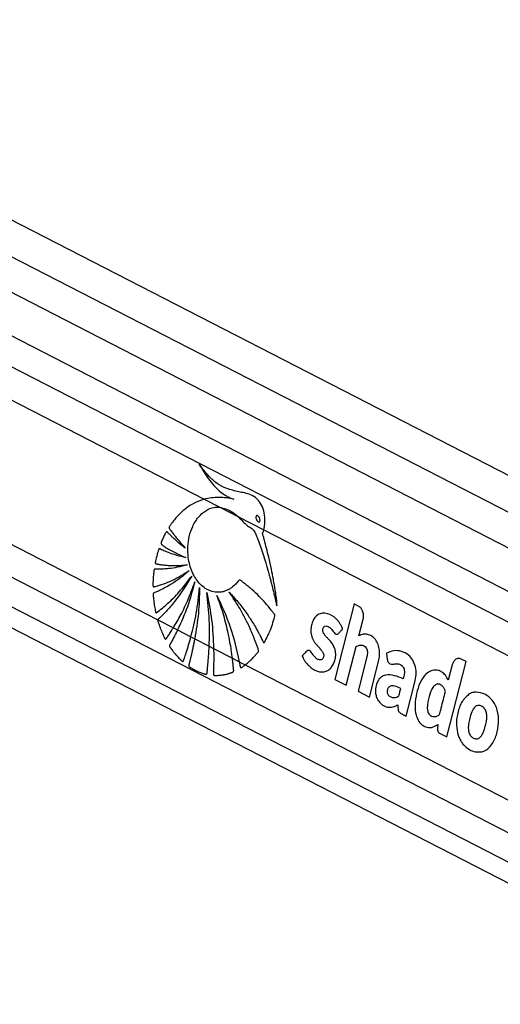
# Model space of a CAD drawing. Header units: millimetres. Extents: x 20 to 22981, y 40 to 19992.
# Tile 144 of 158: x 18002 to 18175, y 7551 to 7905. Entities that reach past the tile are written whole.
import ezdxf

# ---------------------------------------------------------------- set-up
doc = ezdxf.new("R2010")
doc.units = ezdxf.units.MM
doc.header["$LTSCALE"] = 2

msp = doc.modelspace()

# ---------------------------------------------------------------- linework, layer by layer
at = {"color": 7, "linetype": 'Continuous', "lineweight": 25}
for p, q in [((19059.57, 7287.66), (17858.58, 7904.86)), ((19035.15, 7274.09), (17844.52, 7885.97)), ((17829.48, 7773.2), (18874.59, 7236.12)), ((18068.05, 7732.44), (18073.71, 7729.53)), ((18073.71, 7729.53), (18080.41, 7726.09)), ((18080.41, 7726.09), (18089.55, 7721.39)), ((18089.55, 7721.39), (18820.95, 7345.51)), ((18122.08, 7694.73), (18115.11, 7667.62)), ((18123.83, 7693.83), (18122.08, 7694.73)), ((18051.41, 7689.04), (18057.01, 7686.16)), ((18123.8, 7683.28), (18125.34, 7689.27)), ((18057.01, 7686.16), (18058.52, 7685.38)), ((18058.52, 7685.38), (18063.33, 7682.91)), ((18063.33, 7682.91), (18064.7, 7682.21)), ((18064.7, 7682.21), (18069.92, 7679.53)), ((18069.92, 7679.53), (18071.5, 7678.71)), ((18071.5, 7678.71), (18078.26, 7675.24)), ((18119.23, 7665.51), (18122.8, 7679.41)), ((18133.73, 7677.05), (18134.01, 7674.84)), ((18078.26, 7675.24), (18080.73, 7673.97)), ((18080.73, 7673.97), (18082.89, 7672.86)), ((18126.67, 7675.7), (18123.48, 7663.32)), ((18127.6, 7661.21), (18130.78, 7673.59)), ((18155.42, 7646.91), (18162.39, 7674.02)), ((18162.39, 7674.02), (18160.62, 7674.92)), ((18082.89, 7672.86), (18809.01, 7299.7)), ((18157.41, 7672.81), (18155.99, 7667.29)), ((18115.11, 7667.62), (18119.23, 7665.51)), ((18140.85, 7654.4), (18143.97, 7666.57)), ((18123.48, 7663.32), (18127.6, 7661.21)), ((18152.17, 7651.37), (18152.11, 7649.72)), ((18152.87, 7648.22), (18155.42, 7646.91))]:
    msp.add_line(p, q, dxfattribs=at)
at = {"color": 8, "linetype": 'Continuous', "lineweight": 25}
for p, q in [((17846.72, 7897.75), (19047.23, 7280.8)), ((17849.28, 7867.99), (19020.62, 7266.02)), ((17849.75, 7856.64), (18836.68, 7349.45)), ((17849.75, 7844.62), (18068.05, 7732.44)), ((17845.56, 7794.83), (18051.41, 7689.04)), ((17840.97, 7785.45), (18819.41, 7282.62)), ((17835.08, 7777.89), (18929.55, 7215.44))]:
    msp.add_line(p, q, dxfattribs=at)
at = {"color": 7, "linetype": 'Continuous', "lineweight": 25}
for centre, radius, start, end in [((18166.14, 7657.89), 5.16, 100.3282, 105.022), ((18170, 7651.03), 11.03, 198.5437, 202.3158)]:
    msp.add_arc(centre, radius, start, end, dxfattribs=at)
for points, knots in [([(18089.55, 7721.39), (18089.6, 7721.57), (18089.65, 7721.8), (18089.71, 7722.05), (18089.74, 7722.22), (18089.83, 7722.71), (18090.04, 7724.22), (18089.98, 7726.75), (18089.19, 7729.7), (18087.63, 7732.23), (18084.87, 7734.27), (18081.03, 7734.96), (18077.04, 7735.86), (18073.41, 7737.41), (18070.65, 7739.74), (18068.27, 7742.29), (18066.99, 7744.1), (18066.35, 7745.02)], [0, 0, 0, 0, 0.012824, 0.016029, 0.017632, 0.024042, 0.04973, 0.119058, 0.188311, 0.256944, 0.340978, 0.476074, 0.611696, 0.717447, 0.827134, 0.913109, 1, 1, 1, 1]), ([(18066.35, 7745.02), (18067.41, 7743.18), (18069.52, 7739.52), (18072.94, 7735.8), (18075.66, 7733.81), (18077.15, 7733.03), (18078.04, 7732.64), (18078.5, 7732.5), (18078.73, 7732.43)], [0, 0, 0, 0, 0.325675, 0.650339, 0.822905, 0.91105, 0.955444, 1, 1, 1, 1]), ([(19924.35, 7736.15), (19910.77, 7728.61), (19828.53, 7682.94), (19677.11, 7599.42), (19401.01, 7447.73), (18917.06, 7182.77), (18384.43, 6891.83), (17990.1, 6676.57), (17872.67, 6612.47)], [0, 0, 0, 0, 0.019985, 0.121052, 0.22212, 0.424256, 0.828547, 1, 1, 1, 1]), ([(18068.05, 7732.44), (18066.79, 7731.99), (18064.26, 7731.08), (18060.88, 7728.71), (18058.43, 7726.32), (18057.07, 7724.65), (18056.51, 7723.9), (18056.23, 7723.51), (18055.94, 7723.07), (18055.66, 7722.74), (18055.5, 7722.41), (18055.47, 7722.2), (18055.51, 7721.97), (18055.66, 7721.71), (18055.86, 7721.44), (18056.06, 7721.21), (18056.45, 7720.7), (18057.04, 7719.87), (18058.16, 7718.44), (18059.59, 7716.7), (18060.79, 7715.4), (18061.4, 7714.75)], [0, 0, 0, 0, 0.170321, 0.3431, 0.494952, 0.561808, 0.579327, 0.59685, 0.614378, 0.63513, 0.645402, 0.650074, 0.654865, 0.666912, 0.680629, 0.691342, 0.70081, 0.750688, 0.800565, 0.900282, 1, 1, 1, 1]), ([(18078.73, 7732.43), (18076.97, 7732.74), (18073.4, 7733.38), (18069.85, 7732.76), (18068.05, 7732.44)], [0, 0, 0, 0, 0.49392, 1, 1, 1, 1]), ([(18093.44, 7690.11), (18093.49, 7690.24), (18093.54, 7690.42), (18093.56, 7690.69), (18093.51, 7690.87), (18093.35, 7691.12), (18092.98, 7691.56), (18092.37, 7692.39), (18091.43, 7693.56), (18089.92, 7695.34), (18087.87, 7697.55), (18085.69, 7699.61), (18083.92, 7701.1), (18082.81, 7702.01), (18081.87, 7702.65), (18081.29, 7703.29), (18080.7, 7703.36), (18080.44, 7703.09), (18079.96, 7702.49), (18079.05, 7701.38), (18077.98, 7700.57), (18077.18, 7700.08), (18076.89, 7699.92), (18076.34, 7699.64), (18075.47, 7699.28), (18073.27, 7698.74), (18069.95, 7699.15), (18066.24, 7701.87), (18063.58, 7706.14), (18062.3, 7710.83), (18062.12, 7715.27), (18062.65, 7719.12), (18063.91, 7722.85), (18065.95, 7726.09), (18068.64, 7728.45), (18071.34, 7729.57), (18073.05, 7729.54), (18073.71, 7729.53)], [0, 0, 0, 0, 0.005222, 0.00705, 0.009524, 0.012096, 0.018903, 0.033777, 0.054996, 0.082593, 0.133161, 0.185648, 0.215166, 0.237428, 0.250526, 0.268263, 0.273769, 0.278869, 0.283861, 0.306281, 0.339443, 0.344858, 0.350272, 0.355686, 0.374083, 0.39607, 0.468653, 0.538305, 0.602711, 0.66846, 0.714341, 0.760165, 0.807683, 0.860647, 0.913453, 0.966526, 1, 1, 1, 1]), ([(18073.71, 7729.53), (18075.19, 7729.14), (18077.57, 7728.52), (18079.63, 7726.76), (18080.41, 7726.09)], [0, 0, 0, 0, 0.6208846, 1, 1, 1, 1]), ([(18086.85, 7726.39), (18086.82, 7726.35), (18086.75, 7726.26), (18086.7, 7726.06), (18086.7, 7725.77), (18086.8, 7725.32), (18087.06, 7724.78), (18087.39, 7724.39), (18087.68, 7724.23), (18087.84, 7724.21), (18087.98, 7724.26), (18088.04, 7724.33), (18088.07, 7724.36)], [0, 0, 0, 0, 0.054409, 0.108831, 0.182979, 0.304817, 0.522551, 0.753607, 0.828743, 0.904472, 0.959024, 1, 1, 1, 1]), ([(18088.07, 7724.36), (18088.1, 7724.4), (18088.16, 7724.49), (18088.22, 7724.69), (18088.22, 7724.97), (18088.12, 7725.42), (18087.87, 7725.96), (18087.54, 7726.35), (18087.25, 7726.51), (18087.09, 7726.54), (18086.94, 7726.49), (18086.88, 7726.42), (18086.85, 7726.39)], [0, 0, 0, 0, 0.054059, 0.108137, 0.18149, 0.301977, 0.518461, 0.74882, 0.824555, 0.900875, 0.955234, 1, 1, 1, 1]), ([(18080.41, 7726.09), (18080.87, 7725.64), (18081.51, 7725.02), (18082.3, 7724.18), (18082.81, 7723.66), (18083.65, 7722.88), (18084.84, 7722.2), (18086.19, 7721.12), (18086.81, 7719.44), (18087.32, 7718.24), (18087.63, 7717.43), (18087.77, 7717.06), (18087.83, 7716.9), (18087.85, 7716.83), (18087.86, 7716.8), (18087.87, 7716.79), (18087.87, 7716.78), (18087.87, 7716.78), (18089.26, 7713), (18090.61, 7708.56), (18091.94, 7703.53), (18092.35, 7701.95), (18092.74, 7700.37), (18093.13, 7698.79), (18093.51, 7697.21), (18093.89, 7695.64), (18094.13, 7694.58), (18094.25, 7694.06)], [0, 0, 0, 0, 0.061385, 0.084428, 0.107288, 0.130191, 0.194029, 0.247865, 0.293247, 0.336626, 0.356113, 0.364687, 0.36846, 0.370119, 0.37085, 0.371171, 0.371312, 0.371375, 0.371424, 0.699593, 0.742663, 0.785721, 0.828754, 0.871748, 0.914688, 0.957557, 1, 1, 1, 1]), ([(18061.4, 7714.75), (18060.8, 7715.21), (18059.59, 7716.14), (18058.09, 7717.44), (18056.89, 7718.55), (18056.12, 7719.3), (18055.57, 7719.86), (18055.15, 7720.26), (18054.89, 7720.61), (18054.67, 7720.72), (18054.59, 7720.73), (18054.5, 7720.68), (18054.32, 7720.48), (18054.08, 7720.03), (18053.65, 7719.2), (18053.26, 7718.31), (18052.89, 7717.47), (18052.69, 7717.02), (18052.59, 7716.71), (18052.56, 7716.53), (18052.58, 7716.37), (18052.65, 7716.24), (18052.83, 7716.06), (18053.31, 7715.74), (18054.29, 7715.04), (18056.1, 7713.99), (18058.58, 7712.64), (18060.54, 7711.83), (18061.54, 7711.41)], [0, 0, 0, 0, 0.0957603, 0.1915202, 0.2467589, 0.296659, 0.3224907, 0.3418214, 0.3671379, 0.3709819, 0.3746497, 0.3786075, 0.3834286, 0.4068288, 0.4342892, 0.4854536, 0.5103757, 0.5314302, 0.5386662, 0.5445292, 0.5490361, 0.5540371, 0.5600312, 0.5801648, 0.6281075, 0.7139882, 0.8534141, 1, 1, 1, 1]), ([(18094.25, 7694.06), (18094.26, 7694.76), (18094.28, 7695.73), (18094.08, 7697.05), (18093.94, 7698.12), (18093.71, 7699.63), (18093.4, 7701.48), (18092.93, 7704.12), (18092.26, 7707.49), (18091.43, 7711.21), (18090.58, 7714.68), (18089.93, 7717.15), (18089.51, 7718.7), (18089.3, 7719.37), (18089.22, 7719.66), (18089.19, 7719.82), (18089.16, 7719.91), (18089.14, 7719.96), (18089.12, 7720.05), (18089.16, 7720.18), (18089.23, 7720.35), (18089.39, 7720.73), (18089.48, 7721.1), (18089.55, 7721.39)], [0, 0, 0, 0, 0.072987, 0.101721, 0.141523, 0.186708, 0.264189, 0.34167, 0.473093, 0.631062, 0.75172, 0.858594, 0.908141, 0.926881, 0.935038, 0.941371, 0.943446, 0.945805, 0.947814, 0.952903, 0.959258, 0.968238, 1, 1, 1, 1]), ([(18061.54, 7711.41), (18060.45, 7711.65), (18058.49, 7712.09), (18056.01, 7712.91), (18054.32, 7713.58), (18053.21, 7714.06), (18052.56, 7714.36), (18052.14, 7714.61), (18051.93, 7714.61), (18051.82, 7714.51), (18051.76, 7714.43), (18051.66, 7714.19), (18051.46, 7713.67), (18051.24, 7712.88), (18051.02, 7711.99), (18050.82, 7711.13), (18050.65, 7710.4), (18050.54, 7709.88), (18050.51, 7709.63), (18050.51, 7709.5), (18050.54, 7709.4), (18050.6, 7709.28), (18050.75, 7709.17), (18050.97, 7709.13), (18051.51, 7709.06), (18052.38, 7708.89), (18053.64, 7708.74), (18055, 7708.61), (18057.83, 7708.47), (18060.19, 7708.68), (18062.06, 7708.85)], [0, 0, 0, 0, 0.1302625, 0.2336172, 0.2997682, 0.3367892, 0.3694467, 0.380584, 0.3902925, 0.392933, 0.3958246, 0.3999408, 0.4158128, 0.4449709, 0.4711026, 0.4934558, 0.5209242, 0.5347602, 0.538753, 0.542051, 0.5448924, 0.5475293, 0.5548626, 0.563496, 0.5735911, 0.6188933, 0.6665753, 0.7227705, 0.7791827, 1, 1, 1, 1]), ([(18062.06, 7708.85), (18060.84, 7708.51), (18058.63, 7707.9), (18055.76, 7707.46), (18053.74, 7707.29), (18052.43, 7707.23), (18051.6, 7707.23), (18051, 7707.22), (18050.61, 7707.26), (18050.34, 7707.27), (18050.21, 7707.22), (18050.16, 7707.18), (18050.09, 7707.11), (18050.04, 7706.96), (18050.01, 7706.65), (18049.95, 7706.22), (18049.87, 7705.5), (18049.77, 7704.29), (18049.66, 7702.93), (18049.63, 7701.82), (18049.64, 7701.32), (18049.68, 7701.13), (18049.75, 7701), (18049.87, 7700.93), (18050.03, 7700.92), (18050.21, 7700.96), (18050.35, 7701.01), (18050.44, 7701.04), (18050.48, 7701.05), (18050.49, 7701.05), (18050.5, 7701.06), (18050.5, 7701.06), (18050.5, 7701.06), (18050.5, 7701.06), (18050.5, 7701.06), (18052.53, 7701.6), (18056.72, 7703.04), (18060.67, 7705.46), (18062.73, 7706.71)], [0, 0, 0, 0, 0.124268, 0.224134, 0.287391, 0.32581, 0.354668, 0.370117, 0.385225, 0.394173, 0.396313, 0.398354, 0.400352, 0.404874, 0.409569, 0.422064, 0.435864, 0.460943, 0.507806, 0.532673, 0.538552, 0.542987, 0.546573, 0.550039, 0.555782, 0.562197, 0.56788, 0.570235, 0.571223, 0.571646, 0.57183, 0.571911, 0.571946, 0.571962, 0.571969, 0.571974, 0.777422, 1, 1, 1, 1]), ([(18062.73, 7706.71), (18061.63, 7705.78), (18059.53, 7704.01), (18056.74, 7702.13), (18054.58, 7700.86), (18053.16, 7700.11), (18052.08, 7699.58), (18051.32, 7699.24), (18050.67, 7698.93), (18050.2, 7698.82), (18049.92, 7698.64), (18049.83, 7698.56), (18049.78, 7698.47), (18049.74, 7698.35), (18049.74, 7698.1), (18049.77, 7697.64), (18049.84, 7696.92), (18049.92, 7695.97), (18050.11, 7694.57), (18050.31, 7693.3), (18050.5, 7692.33), (18050.56, 7691.98), (18050.61, 7691.8), (18050.66, 7691.69), (18050.74, 7691.62), (18050.82, 7691.59), (18051.01, 7691.61), (18051.2, 7691.76), (18051.37, 7691.91), (18051.45, 7691.98), (18051.48, 7692), (18051.49, 7692.01), (18051.49, 7692.01), (18051.49, 7692.02), (18051.5, 7692.02), (18051.5, 7692.02), (18051.5, 7692.02), (18052.89, 7693.06), (18055.69, 7695.42), (18059.78, 7699.62), (18062.3, 7703.01), (18063.6, 7704.76)], [0, 0, 0, 0, 0.108949, 0.208094, 0.263111, 0.308423, 0.336747, 0.360079, 0.37671, 0.395394, 0.400258, 0.402679, 0.404737, 0.406695, 0.410739, 0.419483, 0.434414, 0.454793, 0.477277, 0.51983, 0.532788, 0.53826, 0.541373, 0.544322, 0.546268, 0.548762, 0.551547, 0.562359, 0.567025, 0.568834, 0.569564, 0.56987, 0.570002, 0.570059, 0.570085, 0.570096, 0.5701, 0.570104, 0.704082, 0.847381, 1, 1, 1, 1]), ([(18063.6, 7704.76), (18061.64, 7701.58), (18058.81, 7696.99), (18055.01, 7692.66), (18053.36, 7690.97), (18052.63, 7690.26), (18052.25, 7689.9), (18051.88, 7689.52), (18051.55, 7689.31), (18051.43, 7689.08), (18051.41, 7689.04)], [0, 0, 0, 0, 0.539634, 0.777256, 0.881908, 0.90933, 0.936757, 0.964191, 0.992825, 1, 1, 1, 1]), ([(18057.01, 7686.16), (18057.91, 7687.68), (18059.86, 7690.96), (18062.48, 7696.47), (18063.98, 7700.61), (18064.74, 7702.7)], [0, 0, 0, 0, 0.298622, 0.646049, 1, 1, 1, 1]), ([(18064.74, 7702.7), (18063.92, 7699.66), (18062.26, 7693.59), (18059.77, 7688.12), (18058.52, 7685.38)], [0, 0, 0, 0, 0.500097, 1, 1, 1, 1]), ([(18063.33, 7682.91), (18064.04, 7685.72), (18065.49, 7691.48), (18066.13, 7697.54), (18066.46, 7700.65)], [0, 0, 0, 0, 0.486212, 1, 1, 1, 1]), ([(18066.46, 7700.65), (18066.38, 7697.53), (18066.22, 7691.3), (18065.2, 7685.24), (18064.7, 7682.21)], [0, 0, 0, 0, 0.500115, 1, 1, 1, 1]), ([(18069.02, 7698.88), (18069.69, 7695.58), (18071.04, 7688.99), (18071.35, 7682.14), (18071.5, 7678.71)], [0, 0, 0, 0, 0.500144, 1, 1, 1, 1]), ([(18069.92, 7679.53), (18070, 7682.67), (18070.18, 7689.17), (18069.42, 7695.57), (18069.02, 7698.88)], [0, 0, 0, 0, 0.484531, 1, 1, 1, 1]), ([(18082.89, 7672.86), (18082.96, 7672.92), (18083.1, 7673.02), (18083.48, 7673.31), (18084.05, 7673.79), (18084.99, 7674.64), (18085.79, 7675.46), (18086.43, 7676.18), (18086.75, 7676.55), (18087.1, 7677), (18087.45, 7677.33), (18087.67, 7677.68), (18087.7, 7677.96), (18087.63, 7678.41), (18087.31, 7679.11), (18086.99, 7680.05), (18086.66, 7680.95), (18086.33, 7681.84), (18085.86, 7683.04), (18085.24, 7684.54), (18084.43, 7686.37), (18083.24, 7688.9), (18081.57, 7692.07), (18079.43, 7695.63), (18077.88, 7697.83), (18077.1, 7698.93)], [0, 0, 0, 0, 0.009773, 0.01955, 0.053503, 0.090987, 0.156953, 0.174231, 0.191508, 0.208784, 0.232016, 0.242885, 0.248402, 0.255249, 0.282679, 0.320214, 0.345703, 0.371192, 0.407907, 0.464935, 0.521963, 0.594639, 0.729773, 0.864843, 1, 1, 1, 1]), ([(18077.1, 7698.93), (18078.15, 7697.82), (18080.23, 7695.59), (18082.95, 7692.05), (18085.03, 7688.96), (18086.54, 7686.47), (18087.5, 7684.75), (18088.28, 7683.25), (18088.84, 7682.2), (18089.2, 7681.37), (18089.4, 7680.97), (18089.51, 7680.88), (18089.6, 7680.85), (18089.72, 7680.88), (18089.85, 7681.01), (18089.98, 7681.24), (18090.19, 7681.69), (18090.5, 7682.22), (18091.02, 7683.29), (18091.77, 7684.96), (18092.68, 7687.35), (18093.19, 7689.19), (18093.44, 7690.11)], [0, 0, 0, 0, 0.152817, 0.305598, 0.431743, 0.504493, 0.577242, 0.613253, 0.658131, 0.685771, 0.69446, 0.697026, 0.701153, 0.704888, 0.711447, 0.718643, 0.72912, 0.755836, 0.775879, 0.836896, 0.918475, 1, 1, 1, 1]), ([(18072.7, 7697.77), (18074.44, 7694.07), (18077.9, 7686.67), (18079.79, 7678.2), (18080.73, 7673.97)], [0, 0, 0, 0, 0.500003, 1, 1, 1, 1]), ([(18078.26, 7675.24), (18078.2, 7675.76), (18078.02, 7677.21), (18077.64, 7679.69), (18077.16, 7682.36), (18076.55, 7685.23), (18075.84, 7688.17), (18074.91, 7691.45), (18073.88, 7694.66), (18073.09, 7696.73), (18072.7, 7697.77)], [0, 0, 0, 0, 0.066205, 0.183788, 0.317485, 0.41147, 0.558603, 0.705732, 0.852863, 1, 1, 1, 1]), ([(18116.47, 7684.15), (18116.56, 7684.24), (18116.74, 7684.44), (18117.05, 7684.78), (18117.34, 7685.08), (18117.57, 7685.33), (18117.71, 7685.49), (18117.82, 7685.58), (18117.89, 7685.66), (18117.92, 7685.71), (18117.92, 7685.76), (18117.91, 7685.84), (18117.87, 7685.97), (18117.8, 7686.14), (18117.72, 7686.3), (18117.68, 7686.4), (18117.66, 7686.44), (18117.65, 7686.45), (18117.65, 7686.46), (18117.65, 7686.46), (18117.65, 7686.46), (18117.65, 7686.46), (18117.65, 7686.46), (18117.49, 7686.83), (18117.13, 7687.53), (18116.49, 7688.47), (18115.76, 7689.28), (18114.24, 7690.62), (18112.18, 7691.56), (18109.79, 7691.36), (18108.27, 7690.35), (18107.25, 7688.82), (18106.66, 7687.13), (18106.45, 7685.3), (18106.65, 7683.25), (18107.34, 7681.57), (18108.24, 7680.4), (18109.04, 7679.5), (18109.85, 7678.63), (18110.59, 7677.75), (18111.05, 7676.97), (18111.17, 7676.26), (18111.12, 7675.77), (18110.96, 7675.33), (18110.72, 7674.98), (18110.43, 7674.75), (18110.04, 7674.61), (18109.39, 7674.64), (18108.55, 7675.03), (18107.65, 7675.92), (18107.01, 7676.92), (18106.44, 7677.83), (18105.99, 7678), (18105.77, 7678.09)], [0, 0, 0, 0, 0.009933, 0.021428, 0.036586, 0.043256, 0.048496, 0.053293, 0.055328, 0.056685, 0.057709, 0.059012, 0.061578, 0.067091, 0.072433, 0.074295, 0.074963, 0.075223, 0.075331, 0.075377, 0.075396, 0.075405, 0.075409, 0.075412, 0.103996, 0.132573, 0.161198, 0.189781, 0.300288, 0.355354, 0.410313, 0.451904, 0.492398, 0.532427, 0.572388, 0.627017, 0.65651, 0.68584, 0.722817, 0.751197, 0.776739, 0.787339, 0.798404, 0.80906, 0.819367, 0.829737, 0.840332, 0.856561, 0.889067, 0.921966, 0.957477, 0.97857, 1, 1, 1, 1]), ([(18125.34, 7689.27), (18125.42, 7689.79), (18125.58, 7690.82), (18125.23, 7692.23), (18124.63, 7693.29), (18124.1, 7693.65), (18123.83, 7693.83)], [0, 0, 0, 0, 0.283705, 0.557917, 0.775026, 1, 1, 1, 1]), ([(18051.41, 7689.04), (18051.4, 7689.02), (18051.39, 7688.97), (18051.38, 7688.9), (18051.37, 7688.83), (18051.38, 7688.71), (18051.42, 7688.55), (18051.48, 7688.33), (18051.57, 7688.1), (18051.7, 7687.74), (18051.83, 7687.34), (18051.97, 7686.92), (18052.12, 7686.5), (18052.36, 7685.87), (18052.68, 7685.05), (18053.01, 7684.29), (18053.28, 7683.7), (18053.49, 7683.26), (18053.67, 7682.89), (18053.8, 7682.59), (18053.89, 7682.42), (18053.96, 7682.31), (18054.01, 7682.24), (18054.07, 7682.19), (18054.12, 7682.15), (18054.17, 7682.13), (18054.21, 7682.13), (18054.26, 7682.13), (18054.31, 7682.15), (18054.37, 7682.19), (18054.45, 7682.26), (18054.55, 7682.38), (18054.64, 7682.52), (18054.71, 7682.64), (18054.75, 7682.71), (18054.78, 7682.76), (18054.81, 7682.8), (18054.83, 7682.84), (18054.84, 7682.85), (18054.85, 7682.87), (18054.87, 7682.9), (18054.93, 7682.99), (18055.02, 7683.12), (18055.24, 7683.44), (18055.56, 7683.92), (18056.02, 7684.62), (18056.5, 7685.36), (18056.84, 7685.9), (18057.01, 7686.16)], [0, 0, 0, 0, 0.005125, 0.0104, 0.015527, 0.020787, 0.036701, 0.05297, 0.072022, 0.091083, 0.141887, 0.167284, 0.192681, 0.243478, 0.319674, 0.395954, 0.434048, 0.472143, 0.510238, 0.529281, 0.548401, 0.555181, 0.562013, 0.568805, 0.575787, 0.580205, 0.584754, 0.589173, 0.593702, 0.601188, 0.608864, 0.625207, 0.641811, 0.649952, 0.658094, 0.662164, 0.666235, 0.670306, 0.671324, 0.671832, 0.673868, 0.682008, 0.69829, 0.714572, 0.779699, 0.844839, 0.922409, 1, 1, 1, 1]), ([(18058.52, 7685.38), (18058.31, 7684.96), (18057.89, 7684.12), (18057.25, 7682.87), (18056.6, 7681.66), (18056.15, 7680.78), (18055.85, 7680.31), (18055.79, 7680.22), (18055.73, 7680.12), (18055.68, 7680.02), (18055.62, 7679.89), (18055.6, 7679.78), (18055.6, 7679.71), (18055.6, 7679.63), (18055.62, 7679.55), (18055.65, 7679.46), (18055.71, 7679.33), (18055.79, 7679.21), (18055.87, 7679.09), (18055.96, 7678.98), (18056.1, 7678.81), (18056.27, 7678.58), (18056.52, 7678.23), (18056.84, 7677.8), (18057.23, 7677.3), (18057.68, 7676.76), (18058.09, 7676.28), (18058.46, 7675.88), (18058.83, 7675.47), (18059.19, 7675.11), (18059.53, 7674.78), (18059.67, 7674.64), (18059.81, 7674.49), (18059.96, 7674.34), (18060.13, 7674.19), (18060.25, 7674.11), (18060.31, 7674.07), (18060.37, 7674.06), (18060.41, 7674.05), (18060.46, 7674.06), (18060.5, 7674.09), (18060.54, 7674.12), (18060.58, 7674.16), (18060.62, 7674.24), (18060.67, 7674.34), (18060.71, 7674.45), (18060.74, 7674.54), (18060.77, 7674.62), (18060.78, 7674.67), (18060.79, 7674.7), (18060.81, 7674.75), (18060.85, 7674.88), (18060.92, 7675.07), (18061.08, 7675.54), (18061.32, 7676.25), (18061.67, 7677.35), (18062.07, 7678.61), (18062.5, 7680.02), (18062.92, 7681.46), (18063.2, 7682.43), (18063.33, 7682.91)], [0, 0, 0, 0, 0.059754, 0.119542, 0.179296, 0.239083, 0.246561, 0.25403, 0.254045, 0.261508, 0.269113, 0.271884, 0.274724, 0.277502, 0.280377, 0.284523, 0.288772, 0.29827, 0.303075, 0.30774, 0.317628, 0.331834, 0.346045, 0.374433, 0.402821, 0.431223, 0.469076, 0.488014, 0.50693, 0.544927, 0.559121, 0.573314, 0.573315, 0.587508, 0.601729, 0.60573, 0.609766, 0.612403, 0.615098, 0.617741, 0.620491, 0.622756, 0.625069, 0.629454, 0.633942, 0.6391, 0.644272, 0.64685, 0.649427, 0.64975, 0.651038, 0.656193, 0.666503, 0.676814, 0.718055, 0.759308, 0.819394, 0.879479, 0.939565, 1, 1, 1, 1]), ([(18105.77, 7678.09), (18105.51, 7678.03), (18105.01, 7677.92), (18104.46, 7677.19), (18103.99, 7676.71), (18103.63, 7676.39), (18103.47, 7676.2), (18103.42, 7676.04), (18103.41, 7675.98), (18103.43, 7675.87), (18103.62, 7675.52), (18103.92, 7674.82), (18104.56, 7673.86), (18105.36, 7672.89), (18106.39, 7671.93), (18107.57, 7671.1), (18108.91, 7670.49), (18110.3, 7670.21), (18111.66, 7670.34), (18112.9, 7670.89), (18113.93, 7671.92), (18114.75, 7673.26), (18115.26, 7674.71), (18115.48, 7676.14), (18115.44, 7677.44), (18115.2, 7678.48), (18114.64, 7679.88), (18113.76, 7681.1), (18112.7, 7682.3), (18111.9, 7683.1), (18111.24, 7683.88), (18110.82, 7684.68), (18110.73, 7685.48), (18110.88, 7686.09), (18111.18, 7686.56), (18111.68, 7686.86), (18112.34, 7686.81), (18113.18, 7686.42), (18114.16, 7685.52), (18114.82, 7684.41), (18115.48, 7683.92), (18115.81, 7683.81), (18116.17, 7683.87), (18116.37, 7684.05), (18116.47, 7684.15)], [0, 0, 0, 0, 0.022693, 0.043769, 0.065125, 0.074105, 0.081704, 0.083311, 0.084608, 0.085809, 0.090371, 0.111465, 0.137648, 0.172538, 0.205482, 0.247029, 0.288953, 0.330457, 0.37138, 0.40852, 0.444978, 0.482039, 0.518824, 0.545977, 0.572992, 0.599285, 0.61411, 0.673633, 0.706936, 0.735471, 0.76055, 0.783467, 0.796125, 0.809873, 0.822722, 0.834848, 0.856612, 0.879671, 0.913137, 0.958833, 0.969242, 0.978982, 0.988773, 1, 1, 1, 1]), ([(18130.78, 7673.59), (18130.94, 7674.3), (18131.25, 7675.74), (18131.28, 7678.02), (18130.83, 7680.21), (18129.84, 7682.04), (18128.46, 7683.24), (18126.93, 7683.88), (18125.31, 7684), (18124.3, 7683.52), (18123.8, 7683.28)], [0, 0, 0, 0, 0.124448, 0.250146, 0.374778, 0.499816, 0.624786, 0.750232, 0.874855, 1, 1, 1, 1]), ([(18064.7, 7682.21), (18064.6, 7681.7), (18064.45, 7680.93), (18064.24, 7679.92), (18064.02, 7678.9), (18063.78, 7677.77), (18063.49, 7676.52), (18063.23, 7675.4), (18062.96, 7674.3), (18062.77, 7673.49), (18062.64, 7673.04), (18062.61, 7672.93), (18062.57, 7672.81), (18062.55, 7672.69), (18062.54, 7672.58), (18062.54, 7672.51), (18062.55, 7672.45), (18062.57, 7672.39), (18062.59, 7672.34), (18062.63, 7672.28), (18062.68, 7672.22), (18062.77, 7672.13), (18062.89, 7672.05), (18063.03, 7671.97), (18063.18, 7671.9), (18063.46, 7671.71), (18063.89, 7671.45), (18064.53, 7671.09), (18065.12, 7670.8), (18065.64, 7670.55), (18066.16, 7670.32), (18066.76, 7670.09), (18067.43, 7669.86), (18067.93, 7669.7), (18068.33, 7669.57), (18068.56, 7669.51), (18068.73, 7669.49), (18068.82, 7669.47), (18068.89, 7669.48), (18068.94, 7669.5), (18069, 7669.53), (18069.04, 7669.58), (18069.08, 7669.64), (18069.11, 7669.71), (18069.14, 7669.81), (18069.17, 7669.98), (18069.2, 7670.22), (18069.21, 7670.43), (18069.22, 7670.56), (18069.22, 7670.58), (18069.22, 7670.6), (18069.23, 7670.66), (18069.25, 7670.82), (18069.27, 7671.05), (18069.33, 7671.63), (18069.41, 7672.48), (18069.54, 7673.9), (18069.65, 7675.26), (18069.74, 7676.57), (18069.83, 7677.88), (18069.88, 7678.87), (18069.92, 7679.53)], [0, 0, 0, 0, 0.052599, 0.07891, 0.1052, 0.157927, 0.197375, 0.236837, 0.276285, 0.315747, 0.322328, 0.325621, 0.328904, 0.335508, 0.337866, 0.340274, 0.342181, 0.344145, 0.346052, 0.347998, 0.351607, 0.355304, 0.362564, 0.369904, 0.377144, 0.384397, 0.41336, 0.442347, 0.480966, 0.500293, 0.519587, 0.558414, 0.587376, 0.616348, 0.630829, 0.645338, 0.650138, 0.654949, 0.6577, 0.660508, 0.663265, 0.666132, 0.668505, 0.670932, 0.675146, 0.679464, 0.68912, 0.698823, 0.701231, 0.701306, 0.701607, 0.702811, 0.707627, 0.717258, 0.726889, 0.765415, 0.803953, 0.869221, 0.901874, 0.93449, 1, 1, 1, 1]), ([(18071.5, 7678.71), (18071.51, 7678.08), (18071.53, 7676.81), (18071.53, 7674.91), (18071.51, 7673.01), (18071.5, 7671.6), (18071.45, 7670.68), (18071.42, 7670.28), (18071.4, 7669.91), (18071.4, 7669.65), (18071.42, 7669.47), (18071.44, 7669.38), (18071.46, 7669.3), (18071.49, 7669.24), (18071.52, 7669.19), (18071.57, 7669.14), (18071.62, 7669.1), (18071.7, 7669.06), (18071.82, 7669.04), (18071.97, 7669.04), (18072.13, 7669.05), (18072.46, 7669.05), (18072.95, 7669.06), (18073.68, 7669.1), (18074.33, 7669.17), (18074.91, 7669.26), (18075.49, 7669.36), (18076.07, 7669.5), (18076.65, 7669.65), (18077.04, 7669.77), (18077.38, 7669.88), (18077.64, 7669.97), (18077.87, 7670.05), (18078.05, 7670.11), (18078.21, 7670.15), (18078.35, 7670.2), (18078.46, 7670.26), (18078.55, 7670.33), (18078.61, 7670.39), (18078.65, 7670.46), (18078.69, 7670.53), (18078.71, 7670.61), (18078.72, 7670.7), (18078.73, 7670.87), (18078.72, 7671.05), (18078.7, 7671.25), (18078.68, 7671.45), (18078.64, 7671.75), (18078.59, 7672.15), (18078.52, 7672.89), (18078.41, 7673.92), (18078.31, 7674.8), (18078.26, 7675.24)], [0, 0, 0, 0, 0.076283, 0.15263, 0.228913, 0.305261, 0.322857, 0.340475, 0.354047, 0.367713, 0.371816, 0.375968, 0.378767, 0.381637, 0.384441, 0.387341, 0.390713, 0.394179, 0.402459, 0.410958, 0.420453, 0.429948, 0.467927, 0.505939, 0.556581, 0.581927, 0.607229, 0.65819, 0.683962, 0.709744, 0.727063, 0.744386, 0.756071, 0.767761, 0.776459, 0.785174, 0.79168, 0.79829, 0.801751, 0.80528, 0.808749, 0.812353, 0.816172, 0.820099, 0.832142, 0.838199, 0.844174, 0.856502, 0.874539, 0.892587, 0.946283, 1, 1, 1, 1]), ([(18122.8, 7679.41), (18123.2, 7679.6), (18123.94, 7679.96), (18124.99, 7679.95), (18125.83, 7679.62), (18126.41, 7679.07), (18126.76, 7678.31), (18126.93, 7677.47), (18126.85, 7676.56), (18126.72, 7675.97), (18126.67, 7675.7)], [0, 0, 0, 0, 0.20075, 0.371353, 0.491267, 0.615204, 0.694596, 0.793687, 0.904539, 1, 1, 1, 1]), ([(18143.97, 7666.57), (18144.15, 7667.48), (18144.52, 7669.29), (18144.27, 7672.15), (18143.29, 7674.66), (18141.5, 7676.67), (18139.11, 7677.85), (18136.34, 7678.13), (18134.59, 7677.41), (18133.73, 7677.05)], [0, 0, 0, 0, 0.1228988, 0.2459934, 0.3687997, 0.4922608, 0.6616877, 0.8342468, 1, 1, 1, 1]), ([(18080.73, 7673.97), (18080.76, 7673.82), (18080.82, 7673.51), (18080.87, 7673.2), (18080.93, 7672.89), (18080.97, 7672.66), (18081.02, 7672.35), (18081.06, 7672.17), (18081.1, 7672.05), (18081.13, 7671.99), (18081.16, 7671.94), (18081.2, 7671.9), (18081.23, 7671.87), (18081.28, 7671.85), (18081.33, 7671.84), (18081.42, 7671.84), (18081.54, 7671.88), (18081.68, 7671.95), (18081.83, 7672.05), (18082.03, 7672.21), (18082.27, 7672.41), (18082.58, 7672.64), (18082.78, 7672.79), (18082.89, 7672.86)], [0, 0, 0, 0, 0.098333, 0.196667, 0.196671, 0.295, 0.344148, 0.393445, 0.409885, 0.426545, 0.439319, 0.452419, 0.465215, 0.478456, 0.494622, 0.51123, 0.554714, 0.599296, 0.649122, 0.699247, 0.798789, 0.898338, 1, 1, 1, 1]), ([(18134.01, 7674.84), (18134.04, 7674.65), (18134.11, 7674.26), (18134.35, 7673.75), (18134.68, 7673.37), (18135.47, 7672.88), (18136.77, 7673.28), (18138.19, 7673.22), (18139.27, 7672.69), (18139.9, 7671.96), (18140.2, 7670.98), (18140.26, 7669.57), (18139.96, 7668.55), (18139.76, 7667.85)], [0, 0, 0, 0, 0.043693, 0.087035, 0.130805, 0.173871, 0.347703, 0.520641, 0.609431, 0.697904, 0.762047, 0.837472, 1, 1, 1, 1]), ([(18160.62, 7674.92), (18160.25, 7675.04), (18159.53, 7675.27), (18158.54, 7674.77), (18157.79, 7673.93), (18157.54, 7673.18), (18157.41, 7672.81)], [0, 0, 0, 0, 0.2837048, 0.5579166, 0.7750255, 1, 1, 1, 1]), ([(18155.99, 7667.29), (18155.67, 7667.92), (18155.04, 7669.13), (18153.75, 7670.33), (18152.16, 7671.05), (18150.28, 7671.01), (18148.03, 7669.89), (18146.06, 7667.26), (18144.69, 7663.56), (18144.03, 7659.85), (18143.95, 7656.38), (18144.7, 7653.56), (18146.03, 7651.48), (18147.88, 7650.34), (18150.07, 7650.11), (18151.47, 7650.95), (18152.17, 7651.37)], [0, 0, 0, 0, 0.055174, 0.104924, 0.152121, 0.22113, 0.288785, 0.386404, 0.484076, 0.581734, 0.655206, 0.726559, 0.788721, 0.848695, 0.925084, 1, 1, 1, 1]), ([(18139.76, 7667.85), (18138.72, 7668.27), (18136.64, 7669.1), (18133.89, 7669.4), (18131.77, 7668.55), (18130.47, 7667.04), (18129.8, 7664.88), (18129.72, 7662.78), (18130.12, 7661.05), (18131.04, 7659.43), (18132.55, 7658.08), (18134.54, 7657.47), (18136.33, 7657.7), (18137.39, 7658.23), (18137.86, 7658.47)], [0, 0, 0, 0, 0.143245, 0.2863, 0.358562, 0.42973, 0.501653, 0.57333, 0.62118, 0.668883, 0.765222, 0.851094, 0.934425, 1, 1, 1, 1]), ([(18138.87, 7664.39), (18138.16, 7664.72), (18137.16, 7665.17), (18135.83, 7665.33), (18135.09, 7665.22), (18134.55, 7664.85), (18134.22, 7664.37), (18134.02, 7663.77), (18133.94, 7663.13), (18134.02, 7662.51), (18134.37, 7661.86), (18135.05, 7661.35), (18135.98, 7660.96), (18136.66, 7661.06), (18137, 7661.1)], [0, 0, 0, 0, 0.235346, 0.328382, 0.417623, 0.466597, 0.514368, 0.562572, 0.611927, 0.656748, 0.699407, 0.787981, 0.894127, 1, 1, 1, 1]), ([(18137, 7661.1), (18137.27, 7661.2), (18137.62, 7661.32), (18138.03, 7661.56), (18138.36, 7661.99), (18138.51, 7663.06), (18138.74, 7663.91), (18138.87, 7664.39)], [0, 0, 0, 0, 0.256542, 0.334859, 0.397753, 0.663702, 1, 1, 1, 1]), ([(18154.97, 7663.29), (18154.84, 7663.64), (18154.59, 7664.35), (18153.97, 7665.17), (18153.23, 7665.74), (18152.32, 7666.04), (18151.29, 7665.76), (18150.07, 7664.4), (18149.26, 7662.33), (18148.73, 7660.08), (18148.46, 7658.41), (18148.38, 7656.89), (18148.63, 7656.05), (18148.76, 7655.63)], [0, 0, 0, 0, 0.06701, 0.13381, 0.20062, 0.267957, 0.355127, 0.441557, 0.633595, 0.746498, 0.846357, 0.924443, 1, 1, 1, 1]), ([(18148.76, 7655.63), (18148.92, 7655.36), (18149.25, 7654.8), (18149.98, 7654.37), (18150.74, 7654.17), (18151.47, 7654.23), (18152.11, 7654.45), (18152.79, 7654.82), (18153.11, 7656.06), (18153.82, 7658.82), (18154.46, 7661.32), (18154.97, 7663.29)], [0, 0, 0, 0, 0.0697682, 0.1420933, 0.215677, 0.285558, 0.3440214, 0.4047267, 0.4769931, 0.5880132, 1, 1, 1, 1]), ([(18164.81, 7662.88), (18164.52, 7662.79), (18164.01, 7662.62), (18163.52, 7662.34), (18163.31, 7662.21)], [0, 0, 0, 0, 0.561208, 1, 1, 1, 1]), ([(18166.06, 7663.05), (18165.9, 7663.05), (18165.62, 7663.03), (18165.34, 7662.99), (18165.22, 7662.97)], [0, 0, 0, 0, 0.563954, 1, 1, 1, 1]), ([(18165.67, 7641.54), (18166.73, 7641.49), (18168.84, 7641.38), (18171.67, 7643.82), (18173.45, 7647.64), (18174.28, 7652.07), (18173.89, 7656.67), (18171.95, 7660.32), (18169.17, 7662.56), (18167.09, 7662.89), (18166.06, 7663.05)], [0, 0, 0, 0, 0.125115, 0.247908, 0.375235, 0.504206, 0.628862, 0.752358, 0.876174, 1, 1, 1, 1]), ([(18163.31, 7662.21), (18162.38, 7661.32), (18160.49, 7659.5), (18159.17, 7655.27), (18158.73, 7651.12), (18159.27, 7648.71), (18159.54, 7647.53)], [0, 0, 0, 0, 0.274692, 0.559989, 0.783639, 1, 1, 1, 1]), ([(18137.86, 7658.47), (18137.86, 7658.13), (18137.85, 7657.38), (18137.94, 7656.36), (18138.41, 7655.71), (18138.92, 7655.37), (18139.76, 7654.95), (18140.41, 7654.62), (18140.85, 7654.4)], [0, 0, 0, 0, 0.153808, 0.342505, 0.433346, 0.55862, 0.702766, 1, 1, 1, 1]), ([(18166.05, 7658.06), (18165.54, 7657.58), (18164.51, 7656.61), (18163.83, 7654.29), (18163.39, 7652.37), (18163.18, 7650.8), (18163.18, 7649.44), (18163.47, 7648.11), (18164.16, 7647.07), (18164.76, 7646.7), (18165.06, 7646.51)], [0, 0, 0, 0, 0.177898, 0.366935, 0.516404, 0.611742, 0.706498, 0.804316, 0.9008, 1, 1, 1, 1]), ([(18165.06, 7646.51), (18165.43, 7646.36), (18166.16, 7646.08), (18167.1, 7646.42), (18167.7, 7647.02), (18168.07, 7647.56), (18168.39, 7648.16), (18169.06, 7649.74), (18169.66, 7651.72), (18169.88, 7654.08), (18169.78, 7655.65), (18169.2, 7657.03), (18168.25, 7657.92), (18167.14, 7658.39), (18166.41, 7658.17), (18166.05, 7658.06)], [0, 0, 0, 0, 0.081409, 0.162225, 0.200498, 0.238876, 0.277459, 0.31571, 0.520186, 0.601428, 0.678877, 0.757677, 0.838992, 0.920897, 1, 1, 1, 1]), ([(18152.11, 7649.72), (18152.12, 7649.53), (18152.13, 7649.16), (18152.31, 7648.71), (18152.57, 7648.4), (18152.77, 7648.28), (18152.87, 7648.22)], [0, 0, 0, 0, 0.286382, 0.546973, 0.760274, 1, 1, 1, 1]), ([(18159.79, 7646.85), (18160.03, 7646.34), (18160.45, 7645.43), (18161.01, 7644.7), (18161.25, 7644.37)], [0, 0, 0, 0, 0.558522, 1, 1, 1, 1]), ([(18161.25, 7644.37), (18162, 7643.61), (18163.34, 7642.24), (18164.95, 7641.75), (18165.67, 7641.54)], [0, 0, 0, 0, 0.556174, 1, 1, 1, 1])]:
    msp.add_open_spline(points, degree=3, knots=knots, dxfattribs=at)

doc.saveas('drawing.dxf')
